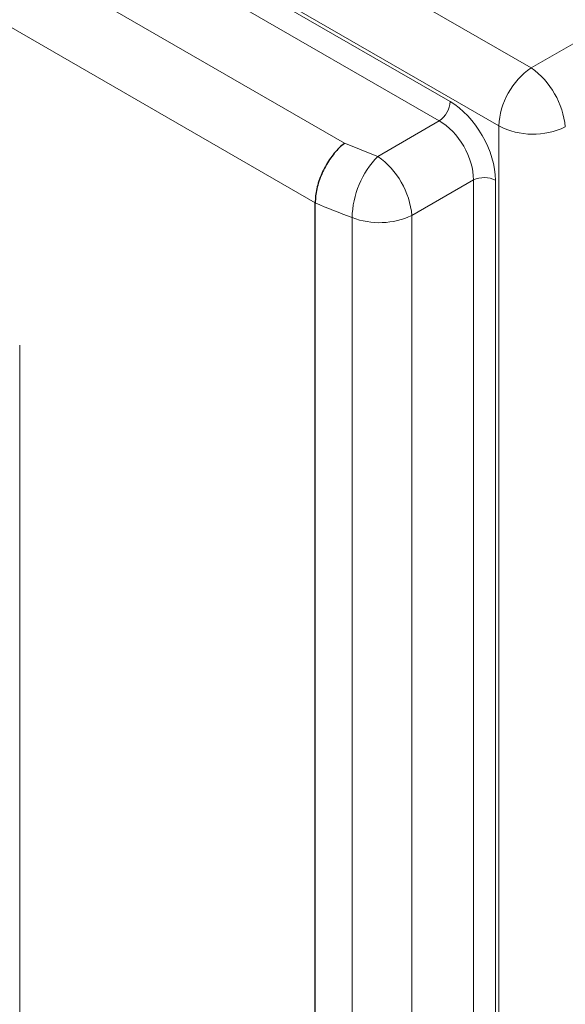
# Paper-space layout 'Blatt2' of a CAD drawing. Header units: millimetres. Extents: x 5 to 418, y 2 to 292.
# Tile 44 of 100: x 131 to 145, y 165 to 190. Entities that reach past the tile are written whole.
import ezdxf

# ---------------------------------------------------------------- set-up
doc = ezdxf.new("R2010")
doc.units = ezdxf.units.MM

psp = doc.layouts.new('Blatt2')

# ---------------------------------------------------------------- linework, layer by layer
at = {"color": 7, "linetype": 'Continuous', "lineweight": 18}
for p, q in [((143.705, 187.535), (88.087, 219.643)), ((89.349, 218.816), (142.442, 188.166)), ((142.163, 187.665), (89.07, 218.315)), ((88.241, 216.799), (139.711, 187.087)), ((138.948, 185.541), (87.329, 215.34)), ((128.94, 198.045), (144.542, 189.038)), ((144.542, 189.038), (148.2, 191.15)), ((140.572, 186.746), (142.163, 187.665)), ((143.705, 117.318), (143.705, 187.535)), ((143.046, 186.136), (141.455, 185.217)), ((143.046, 122.919), (143.046, 186.136)), ((143.619, 186.127), (143.619, 122.91)), ((139.907, 122.122), (139.907, 185.16)), ((141.455, 185.217), (141.455, 122.179)), ((131.301, 181.854), (131.301, 141.076))]:
    psp.add_line(p, q, dxfattribs=at)
at = {"color": 7, "linetype": 'Continuous', "lineweight": 25}
for p, q in [((138.948, 185.54), (138.948, 185.541)), ((138.948, 122.385), (138.948, 185.54))]:
    psp.add_line(p, q, dxfattribs=at)
at = {"color": 7, "linetype": 'Continuous', "lineweight": 18}
for centre, radius, start, end in [((145.637, 187.443), 1.935, 124.4666, 177.2658), ((143.31, 187.308), 2.124, 5.4458, 54.5542), ((141.798, 188.196), 0.645, 304.4666, 357.2658), ((144.591, 189.256), 1.935, 242.7384, 295.5295), ((142.226, 185.12), 2.32, 135.4777, 178.9915), ((139.34, 185.016), 2.124, 5.4458, 54.5542), ((143.324, 185.554), 0.645, 62.7384, 115.5295), ((140.614, 187.007), 1.977, 249.0408, 295.1728)]:
    psp.add_arc(centre, radius, start, end, dxfattribs=at)
for centre, major_axis, ratio, start_param, end_param in [((142.439, 186.805), (-0.833, 1.443), 0.578965, 3.928442, 5.496499), ((142.145, 186.635), (-0.625, 1.083), 0.600136, 3.928444, 5.496501), ((196.799, 237.768), (98.708, 4.73), 0.606667, 4.066911, 4.077563), ((196.845, 236.775), (99.959, 4.727), 0.606312, 4.066249, 4.077963)]:
    psp.add_ellipse(centre, major_axis=major_axis, ratio=ratio, start_param=start_param, end_param=end_param, dxfattribs=at)
at = {"color": 7, "linetype": 'Continuous', "lineweight": 25}
psp.add_open_spline([(139.711, 187.087), (139.709, 187.086), (139.663, 187.051), (139.527, 186.933), (139.314, 186.676), (139.111, 186.304), (138.973, 185.903), (138.956, 185.662), (138.948, 185.541)], degree=3, knots=[0, 0, 0, 0, 0.003715, 0.113866, 0.336164, 0.557701, 0.778843, 1, 1, 1, 1], dxfattribs=at)

doc.saveas('drawing.dxf')
